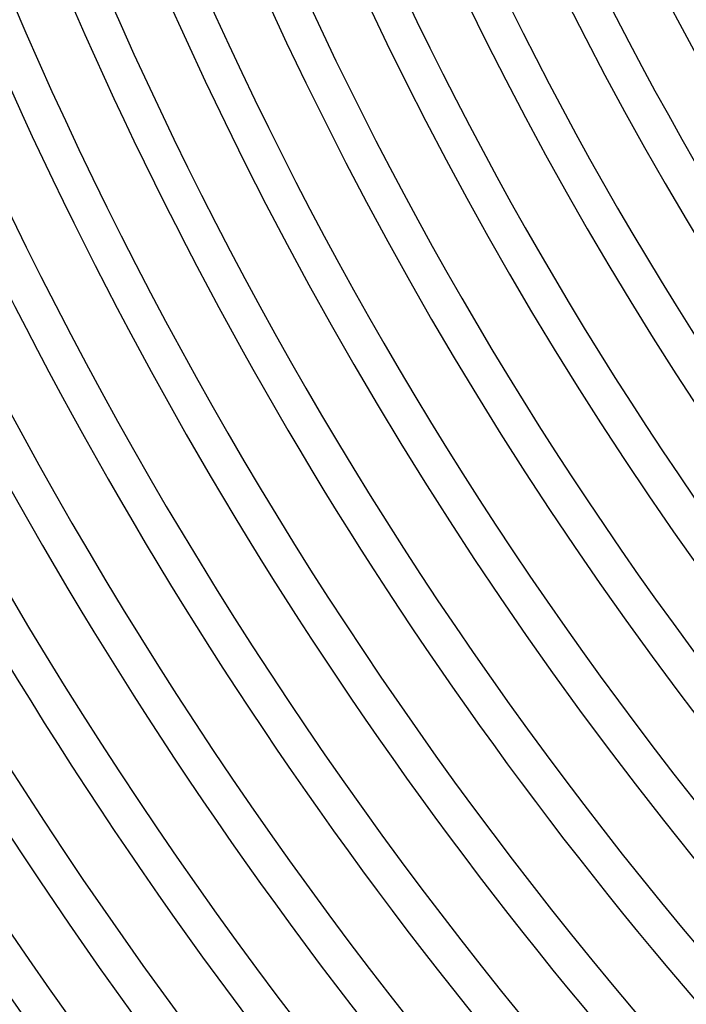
# Model space of a CAD drawing. Header units: millimetres. Extents: x -385 to 385, y -385 to 385.
# Tile 10 of 113: x -273 to -223, y -191 to -117. Entities that reach past the tile are written whole.
import ezdxf

# ---------------------------------------------------------------- set-up
doc = ezdxf.new("R2010")
doc.units = ezdxf.units.MM
doc.layers.add('THICK', color=7, linetype='Continuous')

msp = doc.modelspace()

# ---------------------------------------------------------------- linework, layer by layer
at = {"layer": 'THICK'}
for radius, start, end in [(330.5, 179.99998, 0), (323.75, 179.99998, 0), (317, 179.99998, 0), (310.25, 179.99998, 0), (303.5, 179.99998, 0), (296.75, 179.99998, 0), (290, 179.99998, 0), (283.25, 179.99998, 0), (276.5, 179.99998, 0), (269.75, 179.99998, 0), (263, 179.99998, 0), (256.25, 179.99998, 0), (249.5, 179.99998, 0), (242.75, 179.99998, 0), (236, 179.99998, 0), (229.25, 179.99998, 0), (337.25, 180.0861, 224.91391), (345, 180.33161, 224.6684), (341, 180.33602, 224.66393), (333.25, 180.34387, 224.65614), (326.5, 180.35097, 224.64903), (319.75, 180.35837, 224.64164), (313, 180.3661, 224.63391), (306.25, 180.37418, 224.62583), (299.5, 180.3826, 224.61741), (292.75, 180.39142, 224.60858), (286, 180.40065, 224.5993), (279.25, 180.41033, 224.58962), (272.5, 180.42053, 224.57948), (265.75, 180.43119, 224.56882), (259, 180.44242, 224.55753), (252.25, 180.45428, 224.54573), (245.5, 180.46677, 224.53324), (238.75, 180.47995, 224.52), (232, 180.49393, 224.50608), (225.25, 180.50865, 224.49136)]:
    msp.add_arc((0, 0), radius, start, end, dxfattribs=at)

doc.saveas('drawing.dxf')
